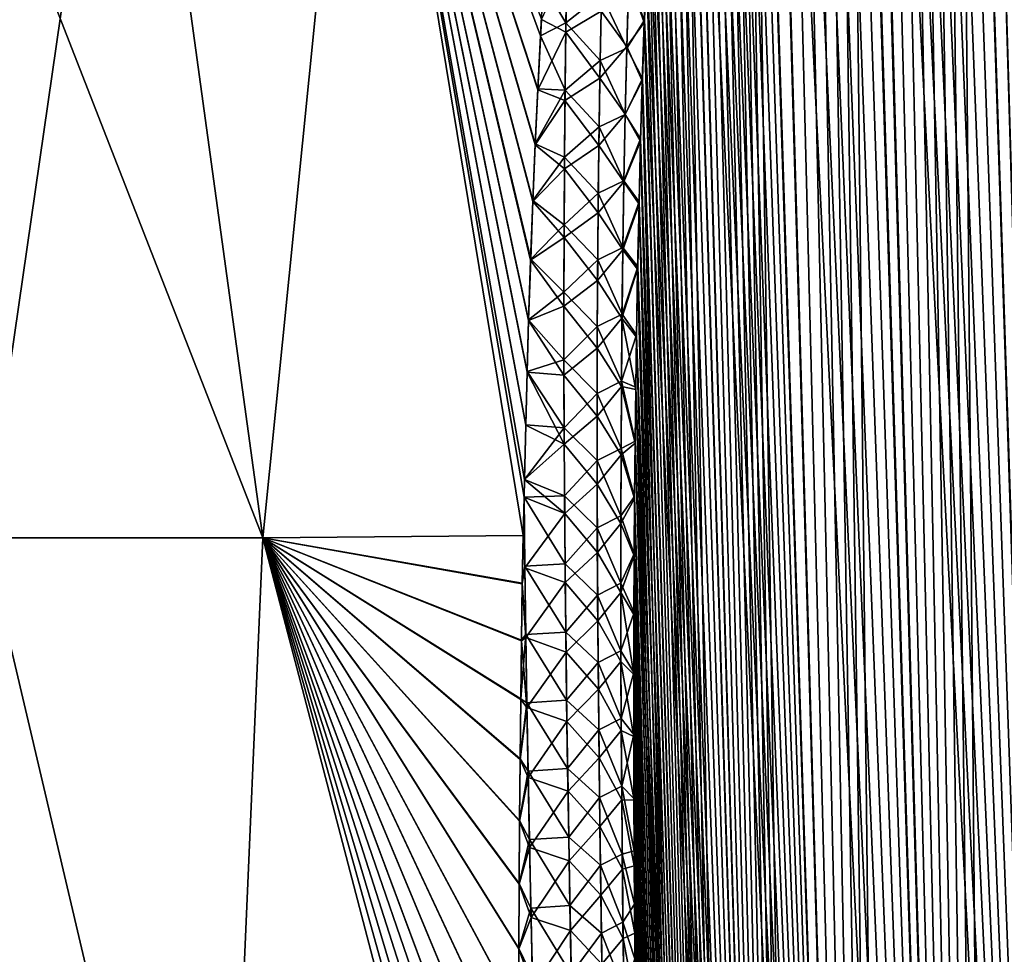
# Model space of a CAD drawing. Header units: metres. Extents: x -109 to 109, y -108 to 40.
# Tile 68 of 230: x -66.11 to -59.35, y -82.74 to -76.32. Entities that reach past the tile are written whole.
import ezdxf

# ---------------------------------------------------------------- set-up
doc = ezdxf.new("R2010")
doc.units = ezdxf.units.M
doc.layers.add('solid_K_24_42_17_000C74_XXXX', color=7, linetype='CONTINUOUS')

msp = doc.modelspace()

# ---------------------------------------------------------------- linework, layer by layer
at = {"layer": 'solid_K_24_42_17_000C74_XXXX'}
for points in [[(-59.370968, -102.814362, -10.834067), (-60.25539, -68.23262, -9.925951), (-60.164165, -68.199203, -9.757564)], [(-58.552349, -102.814323, 9.416268), (-60.159252, -68.197952, 9.748651), (-60.25032, -68.230331, 9.916449)], [(-59.370968, -102.814362, -10.834067), (-60.164165, -68.199203, -9.757564), (-60.071888, -68.182907, -9.592643)], [(-58.552349, -102.814323, 9.416268), (-60.067219, -68.182434, 9.58443), (-60.159252, -68.197952, 9.748651)], [(-59.370968, -102.814362, -10.834067), (-60.071888, -68.182907, -9.592643), (-59.977837, -68.182907, -9.429756)], [(-58.552349, -102.814323, 9.416268), (-59.97337, -68.18335, 9.42215), (-60.067219, -68.182434, 9.58443)], [(-59.370968, -102.814362, -10.834067), (-59.977837, -68.182907, -9.429756), (-59.881176, -68.199364, -9.267455)], [(-58.552349, -102.814323, 9.416268), (-59.876793, -68.200546, 9.26022), (-59.97337, -68.18335, 9.42215)], [(-59.370968, -102.814362, -10.834067), (-59.881176, -68.199364, -9.267455), (-59.780861, -68.232971, -9.104136)], [(-58.552349, -102.814323, 9.416268), (-59.776646, -68.234657, 9.097376), (-59.876793, -68.200546, 9.26022)], [(-59.370968, -102.814362, -10.834067), (-60.437859, -68.356621, -10.280478), (-60.346413, -68.28447, -10.099691)], [(-59.370846, -102.814377, 10.833833), (-60.340996, -68.280769, 10.089181), (-60.431965, -68.351288, 10.268619)], [(-59.370968, -102.814362, -10.834067), (-60.346413, -68.28447, -10.099691), (-60.25539, -68.23262, -9.925951)], [(-58.552349, -102.814323, 9.416268), (-60.25032, -68.230331, 9.916449), (-60.340996, -68.280769, 10.089181)], [(-59.370846, -102.814377, 10.833833), (-58.552349, -102.814323, 9.416268), (-60.340996, -68.280769, 10.089181)], [(-59.370968, -102.814362, -10.834067), (-59.780861, -68.232971, -9.104136), (-59.675808, -68.284912, -8.938316)], [(-58.552349, -102.814323, 9.416268), (-59.671883, -68.287125, 8.932212), (-59.776646, -68.234657, 9.097376)], [(-58.552563, -102.814339, -9.416606), (-59.675808, -68.284912, -8.938316), (-59.565022, -68.357117, -8.768842)], [(-58.552563, -102.814339, -9.416606), (-59.370968, -102.814362, -10.834067), (-59.675808, -68.284912, -8.938316)], [(-58.552349, -102.814323, 9.416268), (-59.561188, -68.359993, 8.763078), (-59.671883, -68.287125, 8.932212)], [(-60.063206, -102.673813, -12.322021), (-60.53019, -68.451813, -10.469918), (-60.437859, -68.356621, -10.280478)], [(-59.370846, -102.814377, 10.833833), (-60.431965, -68.351288, 10.268619), (-60.523918, -68.444664, 10.456824)], [(-59.370968, -102.814362, -10.834067), (-60.063206, -102.673813, -12.322021), (-60.437859, -68.356621, -10.280478)], [(-58.552563, -102.814339, -9.416606), (-59.565022, -68.357117, -8.768842), (-59.447197, -68.452438, -8.594313)], [(-57.609997, -102.673729, 8.073124), (-59.443279, -68.455933, 8.588606), (-59.561188, -68.359993, 8.763078)], [(-58.552349, -102.814323, 9.416268), (-57.609997, -102.673729, 8.073124), (-59.561188, -68.359993, 8.763078)], [(-60.063206, -102.673813, -12.322021), (-60.623825, -68.573685, -10.669834), (-60.53019, -68.451813, -10.469918)], [(-59.370846, -102.814377, 10.833833), (-60.523918, -68.444664, 10.456824), (-60.617352, -68.5644, 10.655747)], [(-58.552563, -102.814339, -9.416606), (-59.447197, -68.452438, -8.594313), (-59.320793, -68.574532, -8.413167)], [(-57.609997, -102.673729, 8.073124), (-59.316921, -68.578522, 8.407708), (-59.443279, -68.455933, 8.588606)], [(-60.063206, -102.673813, -12.322021), (-60.719147, -68.726692, -10.882255), (-60.623825, -68.573685, -10.669834)], [(-59.370846, -102.814377, 10.833833), (-60.617352, -68.5644, 10.655747), (-60.71244, -68.714836, 10.866991)], [(-60.063206, -102.673813, -12.322021), (-60.815964, -68.915497, -11.108274), (-60.719147, -68.726692, -10.882255)], [(-59.370846, -102.814377, 10.833833), (-60.71244, -68.714836, 10.866991), (-60.809349, -68.901482, 11.092478)], [(-60.063206, -102.673813, -12.322021), (-60.913757, -69.1455, -11.348489), (-60.815964, -68.915497, -11.108274)], [(-59.370846, -102.814377, 10.833833), (-60.809349, -68.901482, 11.092478), (-60.907619, -69.129768, 11.333028)], [(-60.063206, -102.673813, -12.322021), (-61.011768, -69.421478, -11.602988), (-60.913757, -69.1455, -11.348489)], [(-59.370846, -102.814377, 10.833833), (-60.907619, -69.129768, 11.333028), (-61.006214, -69.404533, 11.588164)], [(-60.063206, -102.673813, -12.322021), (-61.109081, -69.748352, -11.87153), (-61.011768, -69.421478, -11.602988)], [(-60.063168, -102.673828, 12.321931), (-61.006214, -69.404533, 11.588164), (-61.104092, -69.730164, 11.857333)], [(-60.063168, -102.673828, 12.321931), (-59.370846, -102.814377, 10.833833), (-61.006214, -69.404533, 11.588164)], [(-60.625034, -102.389511, -13.877009), (-61.157188, -69.932373, -12.010978), (-61.109081, -69.748352, -11.87153)], [(-60.063168, -102.673828, 12.321931), (-61.104092, -69.730164, 11.857333), (-61.15247, -69.913559, 11.997086)], [(-60.063206, -102.673813, -12.322021), (-60.625034, -102.389511, -13.877009), (-61.109081, -69.748352, -11.87153)], [(-60.625034, -102.389511, -13.877009), (-61.204765, -70.130981, -12.153804), (-61.157188, -69.932373, -12.010978)], [(-60.063168, -102.673828, 12.321931), (-61.15247, -69.913559, 11.997086), (-61.200325, -70.111702, 12.140253)], [(-60.063168, -102.673828, 12.321931), (-61.200325, -70.111702, 12.140253), (-61.247566, -70.324944, 12.286847)], [(-60.625034, -102.389511, -13.877009), (-61.251728, -70.344589, -12.300027), (-61.204765, -70.130981, -12.153804)], [(-60.625034, -102.389511, -13.877009), (-61.297932, -70.574631, -12.449594), (-61.251728, -70.344589, -12.300027)], [(-60.063168, -102.673828, 12.321931), (-61.247566, -70.324944, 12.286847), (-61.294056, -70.554657, 12.436835)], [(-60.625034, -102.389511, -13.877009), (-61.343307, -70.820885, -12.602534), (-61.297932, -70.574631, -12.449594)], [(-60.063168, -102.673828, 12.321931), (-61.294056, -70.554657, 12.436835), (-61.339733, -70.800621, 12.59024)], [(-60.625034, -102.389511, -13.877009), (-61.387711, -71.085213, -12.758819), (-61.343307, -70.820885, -12.602534)], [(-60.063168, -102.673828, 12.321931), (-61.339733, -70.800621, 12.59024), (-61.384415, -71.06472, 12.746976)], [(-60.625034, -102.389511, -13.877009), (-61.431084, -71.367279, -12.918473), (-61.387711, -71.085213, -12.758819)], [(-60.063168, -102.673828, 12.321931), (-61.384415, -71.06472, 12.746976), (-61.428051, -71.346642, 12.907063)], [(-60.625034, -102.389511, -13.877009), (-61.473255, -71.668907, -13.081435), (-61.431084, -71.367279, -12.918473)], [(-60.063168, -102.673828, 12.321931), (-61.428051, -71.346642, 12.907063), (-61.470482, -71.648193, 13.070462)], [(-60.625034, -102.389511, -13.877009), (-61.514145, -71.990387, -13.247699), (-61.473255, -71.668907, -13.081435)], [(-60.063168, -102.673828, 12.321931), (-61.470482, -71.648193, 13.070462), (-61.51162, -71.96965, 13.237178)], [(-60.625034, -102.389511, -13.877009), (-61.553631, -72.332756, -13.417241), (-61.514145, -71.990387, -13.247699)], [(-60.625038, -102.389511, 13.877025), (-61.51162, -71.96965, 13.237178), (-61.55135, -72.312065, 13.407183)], [(-60.625038, -102.389511, 13.877025), (-60.063168, -102.673828, 12.321931), (-61.51162, -71.96965, 13.237178)], [(-61.050121, -101.955246, -15.495239), (-61.591568, -72.69751, -13.59002), (-61.553631, -72.332756, -13.417241)], [(-60.625038, -102.389511, 13.877025), (-61.55135, -72.312065, 13.407183), (-61.589523, -72.676926, 13.580441)], [(-60.625034, -102.389511, -13.877009), (-61.050121, -101.955246, -15.495239), (-61.553631, -72.332756, -13.417241)], [(-60.625038, -102.389511, 13.877025), (-61.589523, -72.676926, 13.580441), (-61.626072, -73.064224, 13.756949)], [(-61.050121, -101.955246, -15.495239), (-61.627888, -73.084648, -13.76604), (-61.591568, -72.69751, -13.59002)], [(-61.050121, -101.955246, -15.495239), (-61.662399, -73.496696, -13.945207), (-61.627888, -73.084648, -13.76604)], [(-60.625038, -102.389511, 13.877025), (-61.626072, -73.064224, 13.756949), (-61.660797, -73.476494, 13.936599)], [(-64.437187, -79.883408, 18.688131), (-65.367836, -73.114449, 17.304506), (-67.080101, -73.114449, 18.293074)], [(-66.347122, -79.883408, 19.790831), (-64.437187, -79.883408, 18.688131), (-67.080101, -73.114449, 18.293074)], [(-66.347107, -79.883408, -19.790821), (-67.080063, -73.114449, -18.293051), (-65.367767, -73.114449, -17.304461)], [(-64.437149, -79.883408, -18.688108), (-66.347107, -79.883408, -19.790821), (-65.367767, -73.114449, -17.304461)], [(-64.437187, -79.883408, 18.688131), (-63.758358, -73.114449, 16.15616), (-65.367836, -73.114449, 17.304506)], [(-64.437149, -79.883408, -18.688108), (-65.367767, -73.114449, -17.304461), (-63.758266, -73.114449, -16.156088)], [(-64.437187, -79.883408, 18.688131), (-62.649418, -79.867195, 17.400076), (-63.758358, -73.114449, 16.15616)], [(-62.649406, -79.86702, -17.400019), (-64.437149, -79.883408, -18.688108), (-63.758266, -73.114449, -16.156088)], [(-62.531044, -76.433945, 16.269499), (-62.511463, -76.081436, 16.137009), (-63.758358, -73.114449, 16.15616)], [(-62.549553, -76.798599, 16.402914), (-62.531044, -76.433945, 16.269499), (-63.758358, -73.114449, 16.15616)], [(-62.566734, -77.176414, 16.537216), (-62.549553, -76.798599, 16.402914), (-63.758358, -73.114449, 16.15616)], [(-62.582855, -77.566788, 16.672291), (-62.566734, -77.176414, 16.537216), (-63.758358, -73.114449, 16.15616)], [(-62.598114, -77.969383, 16.808054), (-62.582855, -77.566788, 16.672291), (-63.758358, -73.114449, 16.15616)], [(-62.612228, -78.385399, 16.944481), (-62.598114, -77.969383, 16.808054), (-63.758358, -73.114449, 16.15616)], [(-62.622852, -78.740814, 17.057898), (-62.612228, -78.385399, 16.944481), (-63.758358, -73.114449, 16.15616)], [(-62.632401, -79.106781, 17.171705), (-62.622852, -78.740814, 17.057898), (-63.758358, -73.114449, 16.15616)], [(-62.641262, -79.482155, 17.28578), (-62.632401, -79.106781, 17.171705), (-63.758358, -73.114449, 16.15616)], [(-62.64397, -79.60482, 17.322496), (-62.641262, -79.482155, 17.28578), (-63.758358, -73.114449, 16.15616)], [(-62.649418, -79.867195, 17.400076), (-62.64397, -79.60482, 17.322496), (-63.758358, -73.114449, 16.15616)], [(-62.643951, -79.604248, -17.322321), (-62.649406, -79.86702, -17.400019), (-63.758266, -73.114449, -16.156088)], [(-62.641293, -79.483658, -17.28623), (-62.643951, -79.604248, -17.322321), (-63.758266, -73.114449, -16.156088)], [(-62.632473, -79.109886, -17.172657), (-62.641293, -79.483658, -17.28623), (-63.758266, -73.114449, -16.156088)], [(-62.622974, -78.745422, -17.059345), (-62.632473, -79.109886, -17.172657), (-63.758266, -73.114449, -16.156088)], [(-62.612411, -78.391418, -16.946421), (-62.622974, -78.745422, -17.059345), (-63.758266, -73.114449, -16.156088)], [(-62.598324, -77.975555, -16.810099), (-62.612411, -78.391418, -16.946421), (-63.758266, -73.114449, -16.156088)], [(-62.583096, -77.573097, -16.674438), (-62.598324, -77.975555, -16.810099), (-63.758266, -73.114449, -16.156088)], [(-62.567005, -77.182831, -16.539461), (-62.583096, -77.573097, -16.674438), (-63.758266, -73.114449, -16.156088)], [(-62.549854, -76.805107, -16.405252), (-62.567005, -77.182831, -16.539461), (-63.758266, -73.114449, -16.156088)], [(-62.524971, -76.321732, -16.227688), (-62.549854, -76.805107, -16.405252), (-63.758266, -73.114449, -16.156088)], [(-60.625038, -102.389511, 13.877025), (-61.660797, -73.476494, 13.936599), (-61.693657, -73.913231, 14.119415)], [(-61.050121, -101.955246, -15.495239), (-61.695057, -73.933136, -14.127546), (-61.662399, -73.496696, -13.945207)], [(-61.050121, -101.955246, -15.495239), (-61.715691, -74.239113, -14.250788), (-61.695057, -73.933136, -14.127546)], [(-60.625038, -102.389511, 13.877025), (-61.693657, -73.913231, 14.119415), (-61.714417, -74.219429, 14.242971)], [(-61.050121, -101.955246, -15.495239), (-61.735371, -74.557533, -14.375355), (-61.715691, -74.239113, -14.250788)], [(-60.625038, -102.389511, 13.877025), (-61.714417, -74.219429, 14.242971), (-61.734219, -74.538101, 14.36785)], [(-61.050121, -101.955246, -15.495239), (-61.754105, -74.887825, -14.50128), (-61.735371, -74.557533, -14.375355)], [(-60.625038, -102.389511, 13.877025), (-61.734219, -74.538101, 14.36785), (-61.753067, -74.86866, 14.494083)], [(-61.050121, -101.955246, -15.495239), (-61.771809, -75.231201, -14.628473), (-61.754105, -74.887825, -14.50128)], [(-60.625038, -102.389511, 13.877025), (-61.753067, -74.86866, 14.494083), (-61.770882, -75.212341, 14.621584)], [(-61.050121, -101.955246, -15.495239), (-61.788414, -75.588745, -14.756859), (-61.771809, -75.231201, -14.628473)], [(-60.625038, -102.389511, 13.877025), (-61.770882, -75.212341, 14.621584), (-61.78759, -75.570206, 14.750277)], [(-61.050121, -101.955246, -15.495239), (-61.803951, -75.959496, -14.886518), (-61.788414, -75.588745, -14.756859)], [(-60.625038, -102.389511, 13.877025), (-61.78759, -75.570206, 14.750277), (-61.803226, -75.941315, 14.88024)], [(-62.355747, -76.346161, 16.072214), (-62.347641, -75.886322, 15.915182), (-62.511463, -76.081436, 16.137009)], [(-62.110847, -76.151222, 15.692531), (-62.347641, -75.886322, 15.915182), (-62.355747, -76.346161, 16.072214)], [(-62.348621, -75.941856, -15.934314), (-62.356594, -76.409782, -16.093409), (-62.524971, -76.321732, -16.227688)], [(-62.348621, -75.941856, -15.934314), (-62.113235, -76.264557, -15.730533), (-62.356594, -76.409782, -16.093409)], [(-61.925682, -76.066864, 15.307917), (-61.817726, -76.326477, 15.011391), (-61.803226, -75.941315, 14.88024)], [(-61.924889, -76.045509, -15.300294), (-61.803951, -75.959496, -14.886518), (-61.818356, -76.344284, -15.017364)], [(-61.050121, -101.955246, -15.495239), (-61.818356, -76.344284, -15.017364), (-61.803951, -75.959496, -14.886518)], [(-60.625038, -102.389511, 13.877025), (-61.803226, -75.941315, 14.88024), (-61.817726, -76.326477, 15.011391)], [(-61.924889, -76.045509, -15.300294), (-61.938061, -76.508064, -15.455465), (-62.113235, -76.264557, -15.730533)], [(-61.924889, -76.045509, -15.300294), (-61.818356, -76.344284, -15.017364), (-61.938061, -76.508064, -15.455465)], [(-62.355747, -76.346161, 16.072214), (-62.511463, -76.081436, 16.137009), (-62.531044, -76.433945, 16.269499)], [(-61.938511, -76.520172, 15.459803), (-61.925682, -76.066864, 15.307917), (-62.110847, -76.151222, 15.692531)], [(-61.938511, -76.520172, 15.459803), (-61.817726, -76.326477, 15.011391), (-61.925682, -76.066864, 15.307917)], [(-62.120296, -76.605034, 15.84383), (-62.110847, -76.151222, 15.692531), (-62.355747, -76.346161, 16.072214)], [(-61.938511, -76.520172, 15.459803), (-62.110847, -76.151222, 15.692531), (-62.120296, -76.605034, 15.84383)], [(-62.356594, -76.409782, -16.093409), (-62.113235, -76.264557, -15.730533), (-62.122307, -76.725395, -15.882864)], [(-61.938061, -76.508064, -15.455465), (-62.122307, -76.725395, -15.882864), (-62.113235, -76.264557, -15.730533)], [(-62.356594, -76.409782, -16.093409), (-62.549854, -76.805107, -16.405252), (-62.524971, -76.321732, -16.227688)], [(-61.938511, -76.520172, 15.459803), (-61.830994, -76.727165, 15.143586), (-61.817726, -76.326477, 15.011391)], [(-61.050129, -101.955231, 15.495274), (-61.817726, -76.326477, 15.011391), (-61.830994, -76.727165, 15.143586)], [(-61.050129, -101.955231, 15.495274), (-60.625038, -102.389511, 13.877025), (-61.817726, -76.326477, 15.011391)], [(-62.361919, -76.807198, 16.224512), (-62.355747, -76.346161, 16.072214), (-62.531044, -76.433945, 16.269499)], [(-62.120296, -76.605034, 15.84383), (-62.355747, -76.346161, 16.072214), (-62.361919, -76.807198, 16.224512)], [(-61.938061, -76.508064, -15.455465), (-61.818356, -76.344284, -15.017364), (-61.831535, -76.744583, -15.149257)], [(-61.050121, -101.955246, -15.495239), (-61.831535, -76.744583, -15.149257), (-61.818356, -76.344284, -15.017364)], [(-62.356594, -76.409782, -16.093409), (-62.362579, -76.878952, -16.24762), (-62.549854, -76.805107, -16.405252)], [(-62.361919, -76.807198, 16.224512), (-62.531044, -76.433945, 16.269499), (-62.549553, -76.798599, 16.402914)], [(-62.356594, -76.409782, -16.093409), (-62.122307, -76.725395, -15.882864), (-62.362579, -76.878952, -16.24762)], [(-61.938061, -76.508064, -15.455465), (-61.94912, -76.972267, -15.606009), (-62.122307, -76.725395, -15.882864)], [(-61.949322, -76.97506, 15.607265), (-61.938511, -76.520172, 15.459803), (-62.120296, -76.605034, 15.84383)], [(-61.949322, -76.97506, 15.607265), (-61.830994, -76.727165, 15.143586), (-61.938511, -76.520172, 15.459803)], [(-61.938061, -76.508064, -15.455465), (-61.831535, -76.744583, -15.149257), (-61.94912, -76.972267, -15.606009)], [(-62.127857, -77.060165, 15.990698), (-62.120296, -76.605034, 15.84383), (-62.361919, -76.807198, 16.224512)], [(-61.949322, -76.97506, 15.607265), (-62.120296, -76.605034, 15.84383), (-62.127857, -77.060165, 15.990698)], [(-62.362579, -76.878952, -16.24762), (-62.122307, -76.725395, -15.882864), (-62.129471, -77.187576, -16.030678)], [(-61.94912, -76.972267, -15.606009), (-62.129471, -77.187576, -16.030678), (-62.122307, -76.725395, -15.882864)], [(-61.949322, -76.97506, 15.607265), (-61.843021, -77.143326, 15.276844), (-61.830994, -76.727165, 15.143586)], [(-61.050129, -101.955231, 15.495274), (-61.830994, -76.727165, 15.143586), (-61.843021, -77.143326, 15.276844)], [(-62.362579, -76.878952, -16.24762), (-62.567005, -77.182831, -16.539461), (-62.549854, -76.805107, -16.405252)], [(-62.361919, -76.807198, 16.224512), (-62.549553, -76.798599, 16.402914), (-62.566734, -77.176414, 16.537216)], [(-62.366302, -77.269356, 16.372286), (-62.361919, -76.807198, 16.224512), (-62.566734, -77.176414, 16.537216)], [(-62.127857, -77.060165, 15.990698), (-62.361919, -76.807198, 16.224512), (-62.366302, -77.269356, 16.372286)], [(-61.94912, -76.972267, -15.606009), (-61.831535, -76.744583, -15.149257), (-61.843479, -77.160316, -15.282216)], [(-61.208847, -101.679115, -16.326649), (-61.843479, -77.160316, -15.282216), (-61.831535, -76.744583, -15.149257)], [(-61.050121, -101.955246, -15.495239), (-61.208847, -101.679115, -16.326649), (-61.831535, -76.744583, -15.149257)], [(-62.362579, -76.878952, -16.24762), (-62.366737, -77.349258, -16.397188), (-62.567005, -77.182831, -16.539461)], [(-62.362579, -76.878952, -16.24762), (-62.129471, -77.187576, -16.030678), (-62.366737, -77.349258, -16.397188)], [(-61.94912, -76.972267, -15.606009), (-61.958221, -77.438011, -15.752131), (-62.129471, -77.187576, -16.030678)], [(-61.958256, -77.431419, 15.750485), (-61.949322, -76.97506, 15.607265), (-62.127857, -77.060165, 15.990698)], [(-61.958256, -77.431419, 15.750485), (-61.843021, -77.143326, 15.276844), (-61.949322, -76.97506, 15.607265)], [(-61.94912, -76.972267, -15.606009), (-61.843479, -77.160316, -15.282216), (-61.958221, -77.438011, -15.752131)], [(-62.133671, -77.516525, 16.133322), (-62.127857, -77.060165, 15.990698), (-62.366302, -77.269356, 16.372286)], [(-61.958256, -77.431419, 15.750485), (-62.127857, -77.060165, 15.990698), (-62.133671, -77.516525, 16.133322)], [(-61.958256, -77.431419, 15.750485), (-61.853817, -77.574547, 15.411194), (-61.843021, -77.143326, 15.276844)], [(-61.050129, -101.955231, 15.495274), (-61.843021, -77.143326, 15.276844), (-61.853817, -77.574547, 15.411194)], [(-62.366737, -77.349258, -16.397188), (-62.583096, -77.573097, -16.674438), (-62.567005, -77.182831, -16.539461)], [(-62.366302, -77.269356, 16.372286), (-62.566734, -77.176414, 16.537216), (-62.582855, -77.566788, 16.672291)], [(-62.366737, -77.349258, -16.397188), (-62.129471, -77.187576, -16.030678), (-62.13488, -77.651001, -16.174191)], [(-61.958221, -77.438011, -15.752131), (-62.13488, -77.651001, -16.174191), (-62.129471, -77.187576, -16.030678)], [(-61.958221, -77.438011, -15.752131), (-61.843479, -77.160316, -15.282216), (-61.854195, -77.591095, -15.416269)], [(-61.208847, -101.679115, -16.326649), (-61.854195, -77.591095, -15.416269), (-61.843479, -77.160316, -15.282216)], [(-62.36903, -77.732567, 16.515743), (-62.366302, -77.269356, 16.372286), (-62.582855, -77.566788, 16.672291)], [(-62.133671, -77.516525, 16.133322), (-62.366302, -77.269356, 16.372286), (-62.36903, -77.732567, 16.515743)], [(-62.366737, -77.349258, -16.397188), (-62.369221, -77.820641, -16.542341), (-62.583096, -77.573097, -16.674438)], [(-62.366737, -77.349258, -16.397188), (-62.13488, -77.651001, -16.174191), (-62.369221, -77.820641, -16.542341)], [(-61.958221, -77.438011, -15.752131), (-61.965523, -77.905151, -15.894041), (-62.13488, -77.651001, -16.174191)], [(-61.96545, -77.88913, 15.889644), (-61.958256, -77.431419, 15.750485), (-62.133671, -77.516525, 16.133322)], [(-61.958221, -77.438011, -15.752131), (-61.854195, -77.591095, -15.416269), (-61.965523, -77.905151, -15.894041)], [(-61.96545, -77.88913, 15.889644), (-61.853817, -77.574547, 15.411194), (-61.958256, -77.431419, 15.750485)], [(-62.137871, -77.974037, 16.271894), (-62.133671, -77.516525, 16.133322), (-62.36903, -77.732567, 16.515743)], [(-61.96545, -77.88913, 15.889644), (-62.133671, -77.516525, 16.133322), (-62.137871, -77.974037, 16.271894)], [(-62.369221, -77.820641, -16.542341), (-62.598324, -77.975555, -16.810099), (-62.583096, -77.573097, -16.674438)], [(-62.36903, -77.732567, 16.515743), (-62.582855, -77.566788, 16.672291), (-62.598114, -77.969383, 16.808054)], [(-61.965523, -77.905151, -15.894041), (-61.854195, -77.591095, -15.416269), (-61.863575, -78.038605, -15.551209)], [(-61.96545, -77.88913, 15.889644), (-61.863266, -78.022522, 15.546426), (-61.853817, -77.574547, 15.411194)], [(-61.208847, -101.679115, -16.326649), (-61.863575, -78.038605, -15.551209), (-61.854195, -77.591095, -15.416269)], [(-61.050129, -101.955231, 15.495274), (-61.853817, -77.574547, 15.411194), (-61.863266, -78.022522, 15.546426)], [(-62.369221, -77.820641, -16.542341), (-62.13488, -77.651001, -16.174191), (-62.138672, -78.115562, -16.313589)], [(-61.965523, -77.905151, -15.894041), (-62.138672, -78.115562, -16.313589), (-62.13488, -77.651001, -16.174191)], [(-62.370243, -78.196747, 16.655083), (-62.36903, -77.732567, 16.515743), (-62.598114, -77.969383, 16.808054)], [(-62.137871, -77.974037, 16.271894), (-62.36903, -77.732567, 16.515743), (-62.370243, -78.196747, 16.655083)], [(-62.369221, -77.820641, -16.542341), (-62.370148, -78.293015, -16.683256), (-62.598324, -77.975555, -16.810099)], [(-62.369221, -77.820641, -16.542341), (-62.138672, -78.115562, -16.313589), (-62.370148, -78.293015, -16.683256)], [(-61.971035, -78.348083, 16.024914), (-61.96545, -77.88913, 15.889644), (-62.137871, -77.974037, 16.271894)], [(-61.971035, -78.348083, 16.024914), (-61.863266, -78.022522, 15.546426), (-61.96545, -77.88913, 15.889644)], [(-61.965523, -77.905151, -15.894041), (-61.971153, -78.373589, -16.031902), (-62.138672, -78.115562, -16.313589)], [(-61.965523, -77.905151, -15.894041), (-61.863575, -78.038605, -15.551209), (-61.971153, -78.373589, -16.031902)], [(-62.370148, -78.293015, -16.683256), (-62.612411, -78.391418, -16.946421), (-62.598324, -77.975555, -16.810099)], [(-62.370243, -78.196747, 16.655083), (-62.598114, -77.969383, 16.808054), (-62.612228, -78.385399, 16.944481)], [(-62.140579, -78.432602, 16.406582), (-62.137871, -77.974037, 16.271894), (-62.370243, -78.196747, 16.655083)], [(-61.971035, -78.348083, 16.024914), (-62.137871, -77.974037, 16.271894), (-62.140579, -78.432602, 16.406582)], [(-61.971035, -78.348083, 16.024914), (-61.871304, -78.488457, 15.682397), (-61.863266, -78.022522, 15.546426)], [(-61.050129, -101.955231, 15.495274), (-61.863266, -78.022522, 15.546426), (-61.871304, -78.488457, 15.682397)], [(-61.971153, -78.373589, -16.031902), (-61.863575, -78.038605, -15.551209), (-61.871548, -78.504059, -15.686893)], [(-61.208847, -101.679115, -16.326649), (-61.871548, -78.504059, -15.686893), (-61.863575, -78.038605, -15.551209)], [(-62.370148, -78.293015, -16.683256), (-62.138672, -78.115562, -16.313589), (-62.140953, -78.581207, -16.449022)], [(-61.971153, -78.373589, -16.031902), (-62.140953, -78.581207, -16.449022), (-62.138672, -78.115562, -16.313589)], [(-62.370049, -78.66185, 16.790455), (-62.370243, -78.196747, 16.655083), (-62.612228, -78.385399, 16.944481)], [(-62.140579, -78.432602, 16.406582), (-62.370243, -78.196747, 16.655083), (-62.370049, -78.66185, 16.790455)], [(-62.370148, -78.293015, -16.683256), (-62.369637, -78.766335, -16.820089), (-62.612411, -78.391418, -16.946421)], [(-62.370148, -78.293015, -16.683256), (-62.140953, -78.581207, -16.449022), (-62.369637, -78.766335, -16.820089)], [(-61.975124, -78.808212, 16.156435), (-61.971035, -78.348083, 16.024914), (-62.140579, -78.432602, 16.406582)], [(-61.975124, -78.808212, 16.156435), (-61.871304, -78.488457, 15.682397), (-61.971035, -78.348083, 16.024914)], [(-62.369637, -78.766335, -16.820089), (-62.622974, -78.745422, -17.059345), (-62.612411, -78.391418, -16.946421)], [(-62.370049, -78.66185, 16.790455), (-62.612228, -78.385399, 16.944481), (-62.622852, -78.740814, 17.057898)], [(-61.971153, -78.373589, -16.031902), (-61.975224, -78.843246, -16.165857), (-62.140953, -78.581207, -16.449022)], [(-61.971153, -78.373589, -16.031902), (-61.876648, -78.863983, -15.789268), (-61.975224, -78.843246, -16.165857)], [(-61.971153, -78.373589, -16.031902), (-61.871548, -78.504059, -15.686893), (-61.876648, -78.863983, -15.789268)], [(-62.141891, -78.892174, 16.537519), (-62.140579, -78.432602, 16.406582), (-62.370049, -78.66185, 16.790455)], [(-61.975124, -78.808212, 16.156435), (-62.140579, -78.432602, 16.406582), (-62.141891, -78.892174, 16.537519)], [(-61.975124, -78.808212, 16.156435), (-61.87645, -78.848763, 15.784986), (-61.871304, -78.488457, 15.682397)], [(-61.050129, -101.955231, 15.495274), (-61.871304, -78.488457, 15.682397), (-61.87645, -78.848763, 15.784986)], [(-61.208847, -101.679115, -16.326649), (-61.876648, -78.863983, -15.789268), (-61.871548, -78.504059, -15.686893)], [(-62.369637, -78.766335, -16.820089), (-62.140953, -78.581207, -16.449022), (-62.14183, -79.047867, -16.580635)], [(-61.975224, -78.843246, -16.165857), (-62.14183, -79.047867, -16.580635), (-62.140953, -78.581207, -16.449022)], [(-62.368542, -79.127815, 16.922001), (-62.370049, -78.66185, 16.790455), (-62.622852, -78.740814, 17.057898)], [(-62.141891, -78.892174, 16.537519), (-62.370049, -78.66185, 16.790455), (-62.368542, -79.127815, 16.922001)], [(-62.367794, -79.24054, -16.952999), (-62.632473, -79.109886, -17.172657), (-62.622974, -78.745422, -17.059345)], [(-62.368542, -79.127815, 16.922001), (-62.622852, -78.740814, 17.057898), (-62.632401, -79.106781, 17.171705)], [(-62.369637, -78.766335, -16.820089), (-62.367794, -79.24054, -16.952999), (-62.622974, -78.745422, -17.059345)], [(-62.369637, -78.766335, -16.820089), (-62.14183, -79.047867, -16.580635), (-62.367794, -79.24054, -16.952999)], [(-61.97781, -79.26944, 16.284328), (-61.975124, -78.808212, 16.156435), (-62.141891, -78.892174, 16.537519)], [(-61.97781, -79.26944, 16.284328), (-61.880802, -79.218948, 15.888005), (-61.975124, -78.808212, 16.156435)], [(-61.975124, -78.808212, 16.156435), (-61.880802, -79.218948, 15.888005), (-61.87645, -78.848763, 15.784986)], [(-62.141907, -79.352684, 16.664835), (-62.141891, -78.892174, 16.537519), (-62.368542, -79.127815, 16.922001)], [(-61.97781, -79.26944, 16.284328), (-62.141891, -78.892174, 16.537519), (-62.141907, -79.352684, 16.664835)], [(-61.975224, -78.843246, -16.165857), (-61.97784, -79.314041, -16.296045), (-62.14183, -79.047867, -16.580635)], [(-61.975224, -78.843246, -16.165857), (-61.880955, -79.23378, -15.892076), (-61.97784, -79.314041, -16.296045)], [(-61.975224, -78.843246, -16.165857), (-61.876648, -78.863983, -15.789268), (-61.880955, -79.23378, -15.892076)], [(-61.208847, -101.679115, -16.326649), (-61.880955, -79.23378, -15.892076), (-61.876648, -78.863983, -15.789268)], [(-61.050129, -101.955231, 15.495274), (-61.87645, -78.848763, 15.784986), (-61.880802, -79.218948, 15.888005)], [(-62.368542, -79.127815, 16.922001), (-62.632401, -79.106781, 17.171705), (-62.641262, -79.482155, 17.28578)], [(-62.367794, -79.24054, -16.952999), (-62.14183, -79.047867, -16.580635), (-62.141411, -79.515465, -16.708569)], [(-61.97784, -79.314041, -16.296045), (-62.141411, -79.515465, -16.708569), (-62.14183, -79.047867, -16.580635)], [(-62.367794, -79.24054, -16.952999), (-62.641293, -79.483658, -17.28623), (-62.632473, -79.109886, -17.172657)], [(-62.365818, -79.594604, 17.049858), (-62.368542, -79.127815, 16.922001), (-62.641262, -79.482155, 17.28578)], [(-62.141907, -79.352684, 16.664835), (-62.368542, -79.127815, 16.922001), (-62.365818, -79.594604, 17.049858)], [(-62.367794, -79.24054, -16.952999), (-62.364727, -79.715569, -17.082136), (-62.641293, -79.483658, -17.28623)], [(-62.367794, -79.24054, -16.952999), (-62.141411, -79.515465, -16.708569), (-62.364727, -79.715569, -17.082136)], [(-61.97784, -79.314041, -16.296045), (-61.880955, -79.23378, -15.892076), (-61.884422, -79.614296, -15.995188)], [(-61.97781, -79.26944, 16.284328), (-61.884308, -79.599861, 15.991324), (-61.880802, -79.218948, 15.888005)], [(-61.208847, -101.679115, -16.326649), (-61.884422, -79.614296, -15.995188), (-61.880955, -79.23378, -15.892076)], [(-61.208851, -101.6791, 16.326679), (-61.880802, -79.218948, 15.888005), (-61.884308, -79.599861, 15.991324)], [(-61.208851, -101.6791, 16.326679), (-61.050129, -101.955231, 15.495274), (-61.880802, -79.218948, 15.888005)], [(-61.979191, -79.731697, 16.408718), (-61.97781, -79.26944, 16.284328), (-62.141907, -79.352684, 16.664835)], [(-61.979191, -79.731697, 16.408718), (-61.884308, -79.599861, 15.991324), (-61.97781, -79.26944, 16.284328)], [(-62.14072, -79.814079, 16.788654), (-62.141907, -79.352684, 16.664835), (-62.365818, -79.594604, 17.049858)], [(-61.979191, -79.731697, 16.408718), (-62.141907, -79.352684, 16.664835), (-62.14072, -79.814079, 16.788654)], [(-61.97784, -79.314041, -16.296045), (-61.979115, -79.785896, -16.422604), (-62.141411, -79.515465, -16.708569)], [(-61.97784, -79.314041, -16.296045), (-61.884422, -79.614296, -15.995188), (-61.979115, -79.785896, -16.422604)], [(-62.365818, -79.594604, 17.049858), (-62.641262, -79.482155, 17.28578), (-62.64397, -79.60482, 17.322496)], [(-62.364727, -79.715569, -17.082136), (-62.643951, -79.604248, -17.322321), (-62.641293, -79.483658, -17.28623)], [(-62.364727, -79.715569, -17.082136), (-62.141411, -79.515465, -16.708569), (-62.139786, -79.983955, -16.832952)], [(-61.979115, -79.785896, -16.422604), (-62.139786, -79.983955, -16.832952), (-62.141411, -79.515465, -16.708569)], [(-62.638424, -80.078728, 17.449648), (-62.64397, -79.60482, 17.322496), (-62.649418, -79.867195, 17.400076)], [(-62.638252, -80.089035, -17.452343), (-62.649406, -79.86702, -17.400019), (-62.643951, -79.604248, -17.322321)], [(-62.36198, -80.062157, 17.174162), (-62.365818, -79.594604, 17.049858), (-62.64397, -79.60482, 17.322496)], [(-62.36198, -80.062157, 17.174162), (-62.64397, -79.60482, 17.322496), (-62.638424, -80.078728, 17.449648)], [(-62.364727, -79.715569, -17.082136), (-62.638252, -80.089035, -17.452343), (-62.643951, -79.604248, -17.322321)], [(-62.14072, -79.814079, 16.788654), (-62.365818, -79.594604, 17.049858), (-62.36198, -80.062157, 17.174162)], [(-61.979191, -79.731697, 16.408718), (-61.886921, -79.99234, 16.094814), (-61.884308, -79.599861, 15.991324)], [(-61.979115, -79.785896, -16.422604), (-61.884422, -79.614296, -15.995188), (-61.887001, -80.006355, -16.098473)], [(-61.330082, -101.361794, -17.171984), (-61.887001, -80.006355, -16.098473), (-61.884422, -79.614296, -15.995188)], [(-61.208851, -101.6791, 16.326679), (-61.884308, -79.599861, 15.991324), (-61.886921, -79.99234, 16.094814)], [(-61.208847, -101.679115, -16.326649), (-61.330082, -101.361794, -17.171984), (-61.884422, -79.614296, -15.995188)], [(-62.364727, -79.715569, -17.082136), (-62.360519, -80.191383, -17.207621), (-62.638252, -80.089035, -17.452343)], [(-62.364727, -79.715569, -17.082136), (-62.139786, -79.983955, -16.832952), (-62.360519, -80.191383, -17.207621)], [(-61.979362, -80.194901, 16.529722), (-61.979191, -79.731697, 16.408718), (-62.14072, -79.814079, 16.788654)], [(-61.979362, -80.194901, 16.529722), (-61.886921, -79.99234, 16.094814), (-61.979191, -79.731697, 16.408718)], [(-62.13842, -80.276299, 16.909096), (-62.14072, -79.814079, 16.788654), (-62.36198, -80.062157, 17.174162)], [(-61.979362, -80.194901, 16.529722), (-62.14072, -79.814079, 16.788654), (-62.13842, -80.276299, 16.909096)], [(-61.979115, -79.785896, -16.422604), (-61.979137, -80.258736, -16.545649), (-62.139786, -79.983955, -16.832952)], [(-61.979115, -79.785896, -16.422604), (-61.887001, -80.006355, -16.098473), (-61.979137, -80.258736, -16.545649)], [(-64.734825, -86.734787, -20.377907), (-66.951431, -86.703545, -21.500444), (-66.347107, -79.883408, -19.790821)], [(-66.951431, -86.703552, 21.500446), (-64.734818, -86.734787, 20.377903), (-66.347122, -79.883408, 19.790831)], [(-64.734818, -86.734787, 20.377903), (-64.437187, -79.883408, 18.688131), (-66.347122, -79.883408, 19.790831)], [(-64.734825, -86.734787, -20.377907), (-66.347107, -79.883408, -19.790821), (-64.437149, -79.883408, -18.688108)], [(-62.65435, -86.703873, -19.019588), (-64.734825, -86.734787, -20.377907), (-64.437149, -79.883408, -18.688108)], [(-64.734818, -86.734787, 20.377903), (-62.654354, -86.704018, 19.019617), (-64.437187, -79.883408, 18.688131)], [(-62.655533, -80.19545, 17.495302), (-62.649418, -79.867195, 17.400076), (-64.437187, -79.883408, 18.688131)], [(-62.661743, -80.586525, 17.60607), (-62.655533, -80.19545, 17.495302), (-64.437187, -79.883408, 18.688131)], [(-62.666843, -80.988777, 17.716953), (-62.661743, -80.586525, 17.60607), (-64.437187, -79.883408, 18.688131)], [(-62.670959, -81.401947, 17.827852), (-62.666843, -80.988777, 17.716953), (-64.437187, -79.883408, 18.688131)], [(-62.674431, -81.824997, 17.938635), (-62.670959, -81.401947, 17.827852), (-64.437187, -79.883408, 18.688131)], [(-62.677082, -82.258804, 18.049269), (-62.674431, -81.824997, 17.938635), (-64.437187, -79.883408, 18.688131)], [(-62.678741, -82.704285, 18.15971), (-62.677082, -82.258804, 18.049269), (-64.437187, -79.883408, 18.688131)], [(-62.679245, -83.162361, 18.269903), (-62.678741, -82.704285, 18.15971), (-64.437187, -79.883408, 18.688131)], [(-62.67849, -83.633736, 18.379774), (-62.679245, -83.162361, 18.269903), (-64.437187, -79.883408, 18.688131)], [(-62.676956, -84.116951, 18.48917), (-62.67849, -83.633736, 18.379774), (-64.437187, -79.883408, 18.688131)], [(-62.674625, -84.612236, 18.597973), (-62.676956, -84.116951, 18.48917), (-64.437187, -79.883408, 18.688131)], [(-62.672096, -85.012611, 18.68342), (-62.674625, -84.612236, 18.597973), (-64.437187, -79.883408, 18.688131)], [(-62.668865, -85.421524, 18.768362), (-62.672096, -85.012611, 18.68342), (-64.437187, -79.883408, 18.688131)], [(-62.664841, -85.839424, 18.852728), (-62.668865, -85.421524, 18.768362), (-64.437187, -79.883408, 18.688131)], [(-62.659939, -86.266762, 18.93644), (-62.664841, -85.839424, 18.852728), (-64.437187, -79.883408, 18.688131)], [(-62.654354, -86.704018, 19.019617), (-62.659939, -86.266762, 18.93644), (-64.437187, -79.883408, 18.688131)], [(-62.655617, -80.200554, -17.496759), (-64.437149, -79.883408, -18.688108), (-62.649406, -79.86702, -17.400019)], [(-62.659939, -86.266823, -18.936449), (-62.65435, -86.703873, -19.019588), (-64.437149, -79.883408, -18.688108)], [(-62.664841, -85.839752, -18.852795), (-62.659939, -86.266823, -18.936449), (-64.437149, -79.883408, -18.688108)], [(-62.668865, -85.422203, -18.768505), (-62.664841, -85.839752, -18.852795), (-64.437149, -79.883408, -18.688108)], [(-62.672096, -85.013702, -18.683655), (-62.668865, -85.422203, -18.768505), (-64.437149, -79.883408, -18.688108)], [(-62.674622, -84.613754, -18.598305), (-62.672096, -85.013702, -18.683655), (-64.437149, -79.883408, -18.688108)], [(-62.676949, -84.119102, -18.489655), (-62.674622, -84.613754, -18.598305), (-64.437149, -79.883408, -18.688108)], [(-62.678482, -83.636452, -18.380398), (-62.676949, -84.119102, -18.489655), (-64.437149, -79.883408, -18.688108)], [(-62.679241, -83.165512, -18.270647), (-62.678482, -83.636452, -18.380398), (-64.437149, -79.883408, -18.688108)], [(-62.678741, -82.707802, -18.160563), (-62.679241, -83.165512, -18.270647), (-64.437149, -79.883408, -18.688108)], [(-62.67709, -82.262627, -18.050224), (-62.678741, -82.707802, -18.160563), (-64.437149, -79.883408, -18.688108)], [(-62.674454, -81.829094, -17.939688), (-62.67709, -82.262627, -18.050224), (-64.437149, -79.883408, -18.688108)], [(-62.670998, -81.406296, -17.829002), (-62.674454, -81.829094, -17.939688), (-64.437149, -79.883408, -18.688108)], [(-62.666893, -80.993393, -17.718204), (-62.670998, -81.406296, -17.829002), (-64.437149, -79.883408, -18.688108)], [(-62.661808, -80.591393, -17.607426), (-62.666893, -80.993393, -17.718204), (-64.437149, -79.883408, -18.688108)], [(-62.655617, -80.200554, -17.496759), (-62.661808, -80.591393, -17.607426), (-64.437149, -79.883408, -18.688108)], [(-62.638252, -80.089035, -17.452343), (-62.655617, -80.200554, -17.496759), (-62.649406, -79.86702, -17.400019)], [(-62.638424, -80.078728, 17.449648), (-62.649418, -79.867195, 17.400076), (-62.655533, -80.19545, 17.495302)], [(-62.360519, -80.191383, -17.207621), (-62.139786, -79.983955, -16.832952), (-62.137039, -80.453278, -16.95389)], [(-61.979137, -80.258736, -16.545649), (-62.137039, -80.453278, -16.95389), (-62.139786, -79.983955, -16.832952)], [(-61.979362, -80.194901, 16.529722), (-61.888687, -80.395653, 16.198601), (-61.886921, -79.99234, 16.094814)], [(-61.979137, -80.258736, -16.545649), (-61.887001, -80.006355, -16.098473), (-61.888733, -80.409241, -16.202061)], [(-61.330082, -101.361794, -17.171984), (-61.888733, -80.409241, -16.202061), (-61.887001, -80.006355, -16.098473)], [(-61.208851, -101.6791, 16.326679), (-61.886921, -79.99234, 16.094814), (-61.888687, -80.395653, 16.198601)], [(-62.638252, -80.089035, -17.452343), (-62.631496, -80.568489, -17.576994), (-62.655617, -80.200554, -17.496759)], [(-62.631878, -80.547249, 17.5716), (-62.638424, -80.078728, 17.449648), (-62.655533, -80.19545, 17.495302)], [(-62.357098, -80.530441, 17.295019), (-62.36198, -80.062157, 17.174162), (-62.638424, -80.078728, 17.449648)], [(-62.357098, -80.530441, 17.295019), (-62.638424, -80.078728, 17.449648), (-62.631878, -80.547249, 17.5716)], [(-62.360519, -80.191383, -17.207621), (-62.631496, -80.568489, -17.576994), (-62.638252, -80.089035, -17.452343)], [(-62.13842, -80.276299, 16.909096), (-62.36198, -80.062157, 17.174162), (-62.357098, -80.530441, 17.295019)], [(-62.631496, -80.568489, -17.576994), (-62.661808, -80.591393, -17.607426), (-62.655617, -80.200554, -17.496759)], [(-62.631878, -80.547249, 17.5716), (-62.655533, -80.19545, 17.495302), (-62.661743, -80.586525, 17.60607)], [(-62.360519, -80.191383, -17.207621), (-62.355251, -80.667953, -17.329559), (-62.631496, -80.568489, -17.576994)], [(-62.360519, -80.191383, -17.207621), (-62.137039, -80.453278, -16.95389), (-62.355251, -80.667953, -17.329559)], [(-61.978397, -80.659012, 16.647436), (-61.979362, -80.194901, 16.529722), (-62.13842, -80.276299, 16.909096)], [(-61.978397, -80.659012, 16.647436), (-61.888687, -80.395653, 16.198601), (-61.979362, -80.194901, 16.529722)], [(-62.135075, -80.739311, 17.026253), (-62.13842, -80.276299, 16.909096), (-62.357098, -80.530441, 17.295019)], [(-61.978397, -80.659012, 16.647436), (-62.13842, -80.276299, 16.909096), (-62.135075, -80.739311, 17.026253)], [(-61.979137, -80.258736, -16.545649), (-61.977985, -80.732513, -16.665274), (-62.137039, -80.453278, -16.95389)], [(-61.979137, -80.258736, -16.545649), (-61.888733, -80.409241, -16.202061), (-61.889629, -80.822731, -16.305973)], [(-61.979137, -80.258736, -16.545649), (-61.889629, -80.822731, -16.305973), (-61.977985, -80.732513, -16.665274)], [(-62.355251, -80.667953, -17.329559), (-62.137039, -80.453278, -16.95389), (-62.13324, -80.923401, -17.071474)], [(-61.977985, -80.732513, -16.665274), (-62.13324, -80.923401, -17.071474), (-62.137039, -80.453278, -16.95389)], [(-61.978397, -80.659012, 16.647436), (-61.889614, -80.80957, 16.302711), (-61.888687, -80.395653, 16.198601)], [(-61.330082, -101.361794, -17.171984), (-61.889629, -80.822731, -16.305973), (-61.888733, -80.409241, -16.202061)], [(-61.208851, -101.6791, 16.326679), (-61.888687, -80.395653, 16.198601), (-61.889614, -80.80957, 16.302711)], [(-62.623775, -81.048592, -17.698092), (-62.666893, -80.993393, -17.718204), (-62.661808, -80.591393, -17.607426)], [(-62.631878, -80.547249, 17.5716), (-62.661743, -80.586525, 17.60607), (-62.666843, -80.988777, 17.716953)], [(-62.624405, -81.016388, 17.690151), (-62.631878, -80.547249, 17.5716), (-62.666843, -80.988777, 17.716953)], [(-62.631496, -80.568489, -17.576994), (-62.623775, -81.048592, -17.698092), (-62.661808, -80.591393, -17.607426)], [(-62.351242, -80.99942, 17.412521), (-62.357098, -80.530441, 17.295019), (-62.631878, -80.547249, 17.5716)], [(-62.351242, -80.99942, 17.412521), (-62.631878, -80.547249, 17.5716), (-62.624405, -81.016388, 17.690151)], [(-62.355251, -80.667953, -17.329559), (-62.623775, -81.048592, -17.698092), (-62.631496, -80.568489, -17.576994)], [(-62.135075, -80.739311, 17.026253), (-62.357098, -80.530441, 17.295019), (-62.351242, -80.99942, 17.412521)], [(-61.976376, -81.123978, 16.761948), (-61.978397, -80.659012, 16.647436), (-62.135075, -80.739311, 17.026253)], [(-61.976376, -81.123978, 16.761948), (-61.889614, -80.80957, 16.302711), (-61.978397, -80.659012, 16.647436)], [(-62.355251, -80.667953, -17.329559), (-62.348999, -81.145226, -17.448057), (-62.623775, -81.048592, -17.698092)], [(-62.355251, -80.667953, -17.329559), (-62.13324, -80.923401, -17.071474), (-62.348999, -81.145226, -17.448057)], [(-62.130753, -81.203064, 17.140213), (-62.135075, -80.739311, 17.026253), (-62.351242, -80.99942, 17.412521)], [(-61.976376, -81.123978, 16.761948), (-62.135075, -80.739311, 17.026253), (-62.130753, -81.203064, 17.140213)], [(-61.977985, -80.732513, -16.665274), (-61.975739, -81.207169, -16.781576), (-62.13324, -80.923401, -17.071474)], [(-61.977985, -80.732513, -16.665274), (-61.889629, -80.822731, -16.305973), (-61.889633, -81.24781, -16.410027)], [(-61.977985, -80.732513, -16.665274), (-61.889633, -81.24781, -16.410027), (-61.975739, -81.207169, -16.781576)], [(-61.976376, -81.123978, 16.761948), (-61.889648, -81.2351, 16.40696), (-61.889614, -80.80957, 16.302711)], [(-61.208851, -101.6791, 16.326679), (-61.889614, -80.80957, 16.302711), (-61.889648, -81.2351, 16.40696)], [(-61.330082, -101.361794, -17.171984), (-61.889633, -81.24781, -16.410027), (-61.889629, -80.822731, -16.305973)], [(-62.348999, -81.145226, -17.448057), (-62.13324, -80.923401, -17.071474), (-62.128468, -81.394272, -17.185806)], [(-61.975739, -81.207169, -16.781576), (-62.128468, -81.394272, -17.185806), (-62.13324, -80.923401, -17.071474)], [(-62.623775, -81.048592, -17.698092), (-62.670998, -81.406296, -17.829002), (-62.666893, -80.993393, -17.718204)], [(-62.624405, -81.016388, 17.690151), (-62.666843, -80.988777, 17.716953), (-62.670959, -81.401947, 17.827852)], [(-62.344486, -81.469055, 17.526764), (-62.351242, -80.99942, 17.412521), (-62.624405, -81.016388, 17.690151)], [(-62.130753, -81.203064, 17.140213), (-62.351242, -80.99942, 17.412521), (-62.344486, -81.469055, 17.526764)], [(-62.623775, -81.048592, -17.698092), (-62.61517, -81.529312, -17.815748), (-62.670998, -81.406296, -17.829002)], [(-62.616077, -81.486115, 17.805403), (-62.624405, -81.016388, 17.690151), (-62.670959, -81.401947, 17.827852)], [(-62.344486, -81.469055, 17.526764), (-62.624405, -81.016388, 17.690151), (-62.616077, -81.486115, 17.805403)], [(-62.348999, -81.145226, -17.448057), (-62.61517, -81.529312, -17.815748), (-62.623775, -81.048592, -17.698092)], [(-61.973354, -81.589752, 16.873341), (-61.976376, -81.123978, 16.761948), (-62.130753, -81.203064, 17.140213)], [(-61.973354, -81.589752, 16.873341), (-61.889648, -81.2351, 16.40696), (-61.976376, -81.123978, 16.761948)], [(-62.348999, -81.145226, -17.448057), (-62.341839, -81.623161, -17.563219), (-62.61517, -81.529312, -17.815748)], [(-62.348999, -81.145226, -17.448057), (-62.128468, -81.394272, -17.185806), (-62.341839, -81.623161, -17.563219)], [(-62.125523, -81.667526, 17.251062), (-62.130753, -81.203064, 17.140213), (-62.344486, -81.469055, 17.526764)], [(-61.973354, -81.589752, 16.873341), (-62.130753, -81.203064, 17.140213), (-62.125523, -81.667526, 17.251062)], [(-61.975739, -81.207169, -16.781576), (-61.972477, -81.682655, -16.89465), (-62.128468, -81.394272, -17.185806)], [(-61.975739, -81.207169, -16.781576), (-61.889633, -81.24781, -16.410027), (-61.888691, -81.685501, -16.514034)], [(-61.975739, -81.207169, -16.781576), (-61.888691, -81.685501, -16.514034), (-61.972477, -81.682655, -16.89465)], [(-61.973354, -81.589752, 16.873341), (-61.888729, -81.673241, 16.511158), (-61.889648, -81.2351, 16.40696)], [(-61.208851, -101.6791, 16.326679), (-61.889648, -81.2351, 16.40696), (-61.888729, -81.673241, 16.511158)], [(-61.330082, -101.361794, -17.171984), (-61.888691, -81.685501, -16.514034), (-61.889633, -81.24781, -16.410027)], [(-62.61517, -81.529312, -17.815748), (-62.674454, -81.829094, -17.939688), (-62.670998, -81.406296, -17.829002)], [(-62.616077, -81.486115, 17.805403), (-62.670959, -81.401947, 17.827852), (-62.674431, -81.824997, 17.938635)], [(-62.341839, -81.623161, -17.563219), (-62.128468, -81.394272, -17.185806), (-62.122795, -81.865852, -17.296978)], [(-61.972477, -81.682655, -16.89465), (-62.122795, -81.865852, -17.296978), (-62.128468, -81.394272, -17.185806)], [(-62.336899, -81.939323, 17.637842), (-62.344486, -81.469055, 17.526764), (-62.616077, -81.486115, 17.805403)], [(-62.125523, -81.667526, 17.251062), (-62.344486, -81.469055, 17.526764), (-62.336899, -81.939323, 17.637842)], [(-62.61517, -81.529312, -17.815748), (-62.605751, -82.010612, -17.930059), (-62.674454, -81.829094, -17.939688)], [(-62.606964, -81.956406, 17.91745), (-62.616077, -81.486115, 17.805403), (-62.674431, -81.824997, 17.938635)], [(-62.336899, -81.939323, 17.637842), (-62.616077, -81.486115, 17.805403), (-62.606964, -81.956406, 17.91745)], [(-62.341839, -81.623161, -17.563219), (-62.605751, -82.010612, -17.930059), (-62.61517, -81.529312, -17.815748)], [(-61.969414, -82.056282, 16.981699), (-61.973354, -81.589752, 16.873341), (-62.125523, -81.667526, 17.251062)], [(-61.973354, -81.589752, 16.873341), (-61.887287, -82.033371, 16.594383), (-61.888729, -81.673241, 16.511158)], [(-61.969414, -82.056282, 16.981699), (-61.887287, -82.033371, 16.594383), (-61.973354, -81.589752, 16.873341)], [(-62.341839, -81.623161, -17.563219), (-62.333843, -82.101738, -17.675137), (-62.605751, -82.010612, -17.930059)], [(-62.341839, -81.623161, -17.563219), (-62.122795, -81.865852, -17.296978), (-62.333843, -82.101738, -17.675137)], [(-62.119453, -82.132652, 17.358887), (-62.125523, -81.667526, 17.251062), (-62.336899, -81.939323, 17.637842)], [(-61.969414, -82.056282, 16.981699), (-62.125523, -81.667526, 17.251062), (-62.119453, -82.132652, 17.358887)], [(-61.208851, -101.6791, 16.326679), (-61.888729, -81.673241, 16.511158), (-61.887287, -82.033371, 16.594383)], [(-61.972477, -81.682655, -16.89465), (-61.968266, -82.15892, -17.004583), (-62.122795, -81.865852, -17.296978)], [(-61.972477, -81.682655, -16.89465), (-61.888691, -81.685501, -16.514034), (-61.886776, -82.136398, -16.617889)], [(-61.972477, -81.682655, -16.89465), (-61.886776, -82.136398, -16.617889), (-61.968266, -82.15892, -17.004583)], [(-61.330082, -101.361794, -17.171984), (-61.886776, -82.136398, -16.617889), (-61.888691, -81.685501, -16.514034)], [(-62.605751, -82.010612, -17.930059), (-62.67709, -82.262627, -18.050224), (-62.674454, -81.829094, -17.939688)], [(-62.606964, -81.956406, 17.91745), (-62.674431, -81.824997, 17.938635), (-62.677082, -82.258804, 18.049269)], [(-62.333843, -82.101738, -17.675137), (-62.122795, -81.865852, -17.296978), (-62.11628, -82.338104, -17.405067)], [(-61.968266, -82.15892, -17.004583), (-62.11628, -82.338104, -17.405067), (-62.122795, -81.865852, -17.296978)], [(-62.328541, -82.410179, 17.745836), (-62.336899, -81.939323, 17.637842), (-62.606964, -81.956406, 17.91745)], [(-62.119453, -82.132652, 17.358887), (-62.336899, -81.939323, 17.637842), (-62.328541, -82.410179, 17.745836)], [(-62.605751, -82.010612, -17.930059), (-62.59557, -82.492477, -18.041103), (-62.67709, -82.262627, -18.050224)], [(-62.597126, -82.427238, 18.026377), (-62.606964, -81.956406, 17.91745), (-62.677082, -82.258804, 18.049269)], [(-62.328541, -82.410179, 17.745836), (-62.606964, -81.956406, 17.91745), (-62.597126, -82.427238, 18.026377)], [(-62.333843, -82.101738, -17.675137), (-62.59557, -82.492477, -18.041103), (-62.605751, -82.010612, -17.930059)], [(-61.964615, -82.523529, 17.087095), (-61.969414, -82.056282, 16.981699), (-62.119453, -82.132652, 17.358887)], [(-61.969414, -82.056282, 16.981699), (-61.885277, -82.401062, 16.677696), (-61.887287, -82.033371, 16.594383)], [(-61.964615, -82.523529, 17.087095), (-61.885277, -82.401062, 16.677696), (-61.969414, -82.056282, 16.981699)], [(-61.208851, -101.6791, 16.326679), (-61.887287, -82.033371, 16.594383), (-61.885277, -82.401062, 16.677696)], [(-62.333843, -82.101738, -17.675137), (-62.325066, -82.580925, -17.783884), (-62.59557, -82.492477, -18.041103)], [(-62.333843, -82.101738, -17.675137), (-62.11628, -82.338104, -17.405067), (-62.325066, -82.580925, -17.783884)], [(-62.112598, -82.598419, 17.463758), (-62.119453, -82.132652, 17.358887), (-62.328541, -82.410179, 17.745836)], [(-61.964615, -82.523529, 17.087095), (-62.119453, -82.132652, 17.358887), (-62.112598, -82.598419, 17.463758)], [(-61.968266, -82.15892, -17.004583), (-61.886776, -82.136398, -16.617889), (-61.883976, -82.599098, -16.721882)], [(-61.330082, -101.361794, -17.171984), (-61.883976, -82.599098, -16.721882), (-61.886776, -82.136398, -16.617889)], [(-61.968266, -82.15892, -17.004583), (-61.963169, -82.635933, -17.111444), (-62.11628, -82.338104, -17.405067)], [(-61.968266, -82.15892, -17.004583), (-61.883976, -82.599098, -16.721882), (-61.963169, -82.635933, -17.111444)], [(-62.597126, -82.427238, 18.026377), (-62.677082, -82.258804, 18.049269), (-62.678741, -82.704285, 18.15971)], [(-62.59557, -82.492477, -18.041103), (-62.678741, -82.707802, -18.160563), (-62.67709, -82.262627, -18.050224)], [(-62.325066, -82.580925, -17.783884), (-62.11628, -82.338104, -17.405067), (-62.108974, -82.811005, -17.510139)], [(-61.963169, -82.635933, -17.111444), (-62.108974, -82.811005, -17.510139), (-62.11628, -82.338104, -17.405067)], [(-62.319466, -82.881607, 17.850817), (-62.328541, -82.410179, 17.745836), (-62.597126, -82.427238, 18.026377)], [(-62.112598, -82.598419, 17.463758), (-62.328541, -82.410179, 17.745836), (-62.319466, -82.881607, 17.850817)], [(-61.964615, -82.523529, 17.087095), (-61.882683, -82.776489, 16.761047), (-61.885277, -82.401062, 16.677696)], [(-61.208851, -101.6791, 16.326679), (-61.885277, -82.401062, 16.677696), (-61.882683, -82.776489, 16.761047)], [(-62.586609, -82.898582, 18.13225), (-62.597126, -82.427238, 18.026377), (-62.678741, -82.704285, 18.15971)], [(-62.319466, -82.881607, 17.850817), (-62.597126, -82.427238, 18.026377), (-62.586609, -82.898582, 18.13225)], [(-62.59557, -82.492477, -18.041103), (-62.58469, -82.974876, -18.148956), (-62.678741, -82.707802, -18.160563)], [(-62.325066, -82.580925, -17.783884), (-62.58469, -82.974876, -18.148956), (-62.59557, -82.492477, -18.041103)], [(-61.959003, -82.991463, 17.189594), (-61.964615, -82.523529, 17.087095), (-62.112598, -82.598419, 17.463758)], [(-61.959003, -82.991463, 17.189594), (-61.882683, -82.776489, 16.761047), (-61.964615, -82.523529, 17.087095)], [(-62.325066, -82.580925, -17.783884), (-62.315559, -83.060692, -17.88953), (-62.58469, -82.974876, -18.148956)], [(-62.325066, -82.580925, -17.783884), (-62.108974, -82.811005, -17.510139), (-62.315559, -83.060692, -17.88953)], [(-62.105011, -83.064789, 17.565739), (-62.112598, -82.598419, 17.463758), (-62.319466, -82.881607, 17.850817)], [(-61.959003, -82.991463, 17.189594), (-62.112598, -82.598419, 17.463758), (-62.105011, -83.064789, 17.565739)], [(-61.963169, -82.635933, -17.111444), (-61.883976, -82.599098, -16.721882), (-61.880241, -83.074333, -16.825832)], [(-61.330082, -101.361794, -17.171984), (-61.880241, -83.074333, -16.825832), (-61.883976, -82.599098, -16.721882)], [(-61.963169, -82.635933, -17.111444), (-61.957241, -83.11364, -17.215298), (-62.108974, -82.811005, -17.510139)], [(-61.963169, -82.635933, -17.111444), (-61.880241, -83.074333, -16.825832), (-61.957241, -83.11364, -17.215298)], [(-62.586609, -82.898582, 18.13225), (-62.678741, -82.704285, 18.15971), (-62.679245, -83.162361, 18.269903)], [(-62.58469, -82.974876, -18.148956), (-62.679241, -83.165512, -18.270647), (-62.678741, -82.707802, -18.160563)]]:
    msp.add_3dface(points, dxfattribs=at)

doc.saveas('drawing.dxf')
